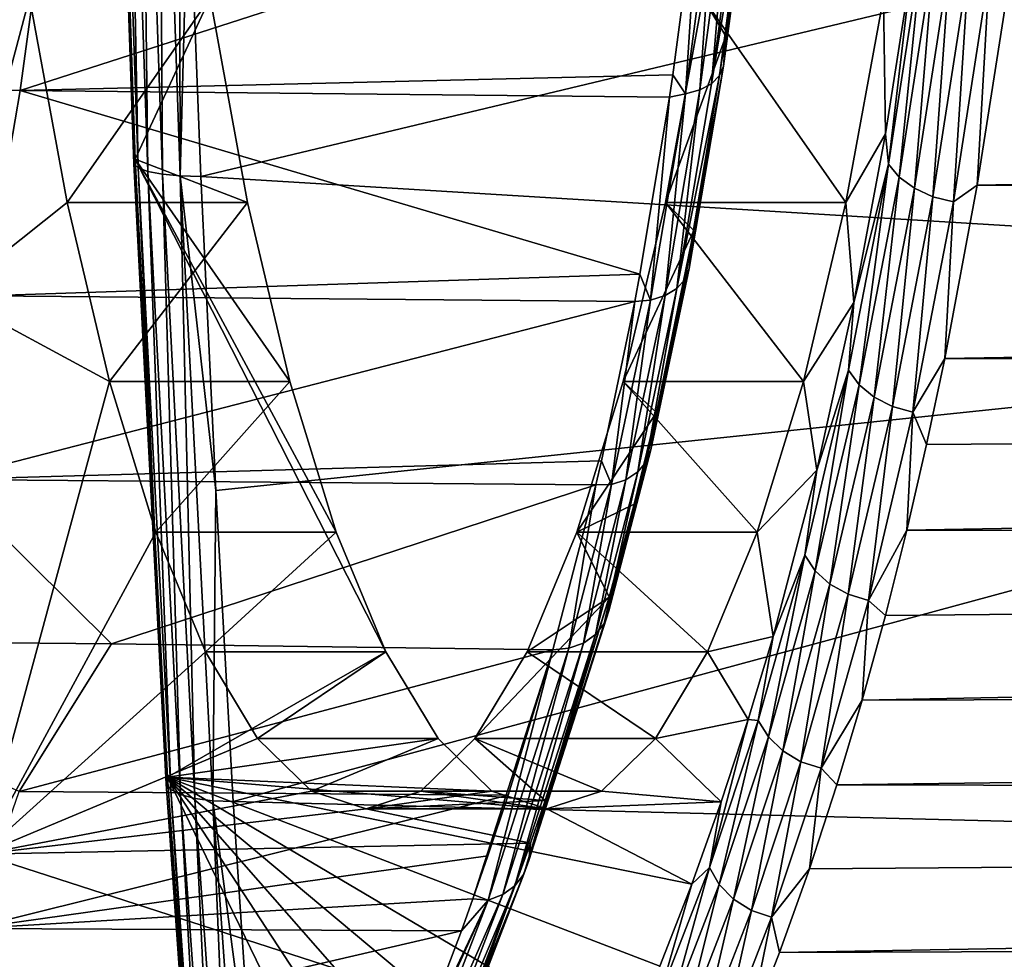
# Model space of a CAD drawing. Header units: metres. Extents: x -23 to 245, y -35 to 23.
# Tile 99 of 166: x 93.68 to 99.83, y -14.93 to -9.05. Entities that reach past the tile are written whole.
import ezdxf

# ---------------------------------------------------------------- set-up
doc = ezdxf.new("R2010")
doc.units = ezdxf.units.M
doc.layers.add('solid_509092_SW0002', color=7, linetype='CONTINUOUS')

msp = doc.modelspace()

# ---------------------------------------------------------------- linework, layer by layer
at = {"layer": 'solid_509092_SW0002'}
for points in [[(94.256851, -6.003351, 282.097809), (94.265114, -5.988284, 281.966461), (94.392303, -9.95524, 281.417297)], [(94.256851, -6.003351, 282.097809), (94.392303, -9.95524, 281.417297), (94.283821, -6.019282, 282.227112)], [(94.868042, -8.917121, 278.937531), (94.400139, -9.927064, 281.288147), (94.265114, -5.988284, 281.966461)], [(94.392303, -9.95524, 281.417297), (94.265114, -5.988284, 281.966461), (94.400139, -9.927064, 281.288147)], [(94.283821, -6.019282, 282.227112), (94.41964, -9.981671, 281.5448), (94.344177, -6.032877, 282.344879)], [(94.392303, -9.95524, 281.417297), (94.41964, -9.981671, 281.5448), (94.283821, -6.019282, 282.227112)], [(94.344177, -6.032877, 282.344879), (94.480301, -10.004227, 281.661041), (94.433647, -6.043174, 282.44278)], [(94.41964, -9.981671, 281.5448), (94.480301, -10.004227, 281.661041), (94.344177, -6.032877, 282.344879)], [(94.433647, -6.043174, 282.44278), (94.570007, -10.021311, 281.757782), (94.545898, -6.049444, 282.513916)], [(94.480301, -10.004227, 281.661041), (94.570007, -10.021311, 281.757782), (94.433647, -6.043174, 282.44278)], [(94.545898, -6.049444, 282.513916), (94.682396, -10.031713, 281.828186), (94.673912, -6.052494, 282.553192)], [(94.570007, -10.021311, 281.757782), (94.682396, -10.031713, 281.828186), (94.545898, -6.049444, 282.513916)], [(94.682396, -10.031713, 281.828186), (94.733627, -8.051791, 282.252686), (94.673912, -6.052494, 282.553192)], [(94.733627, -8.051791, 282.252686), (94.810173, -10.034551, 281.867462), (106.603554, -7.211741, 284.373901)], [(94.810173, -10.034551, 281.867462), (106.740028, -10.762207, 283.688232), (106.603554, -7.211741, 284.373901)], [(93.739845, -8.917085, 278.712982), (93.538231, -7.495651, 279.725861), (93.244957, -10.779222, 281.199158)], [(97.948463, -8.917085, 257.570282), (98.092163, -9.158763, 256.848389), (98.271271, -7.789494, 255.948593)], [(98.261055, -7.96355, 255.929718), (98.271271, -7.789494, 255.948593), (98.092163, -9.158763, 256.848389)], [(98.261055, -7.96355, 255.929718), (98.051849, -9.404115, 256.773529), (98.23761, -8.013888, 255.840332)], [(98.261055, -7.96355, 255.929718), (98.076477, -9.344914, 256.856995), (98.051849, -9.404115, 256.773529)], [(98.261055, -7.96355, 255.929718), (98.092163, -9.158763, 256.848389), (98.076477, -9.344914, 256.856995)], [(94.682396, -10.031713, 281.828186), (94.810173, -10.034551, 281.867462), (94.733627, -8.051791, 282.252686)], [(98.23761, -8.013888, 255.840332), (98.001595, -9.454854, 256.696259), (98.18837, -8.057042, 255.75795)], [(98.23761, -8.013888, 255.840332), (98.051849, -9.404115, 256.773529), (98.001595, -9.454854, 256.696259)], [(98.18837, -8.057042, 255.75795), (98.001595, -9.454854, 256.696259), (98.116737, -8.090031, 255.688278)], [(89.604195, -9.473015, 254.858017), (89.793068, -8.068769, 253.907791), (93.872787, -8.089487, 254.774216)], [(93.681709, -9.496991, 255.722839), (89.604195, -9.473015, 254.858017), (93.872787, -8.089487, 254.774216)], [(93.681709, -9.496991, 255.722839), (93.872787, -8.089487, 254.774216), (97.929367, -8.126592, 255.611313)], [(98.027672, -8.110583, 255.636154), (97.839645, -9.517758, 256.58075), (97.929367, -8.126592, 255.611313)], [(97.929192, -9.493628, 256.630463), (97.839645, -9.517758, 256.58075), (98.027672, -8.110583, 255.636154)], [(98.116737, -8.090031, 255.688278), (97.929192, -9.493628, 256.630463), (98.027672, -8.110583, 255.636154)], [(98.001595, -9.454854, 256.696259), (97.929192, -9.493628, 256.630463), (98.116737, -8.090031, 255.688278)], [(93.681709, -9.496991, 255.722839), (97.929367, -8.126592, 255.611313), (97.7603, -9.400414, 256.457672)], [(97.839645, -9.517758, 256.58075), (97.7603, -9.400414, 256.457672), (97.929367, -8.126592, 255.611313)], [(99.107483, -9.958656, 257.729187), (99.255714, -8.700645, 256.895325), (99.326904, -8.536927, 256.626801)], [(99.107483, -9.958656, 257.729187), (99.326904, -8.536927, 256.626801), (99.175453, -10.039694, 257.649811)], [(99.326904, -8.536927, 256.626801), (99.396629, -8.60675, 256.538727), (99.175453, -10.039694, 257.649811)], [(99.175453, -10.039694, 257.649811), (99.396629, -8.60675, 256.538727), (99.270599, -10.109072, 257.589233)], [(99.396629, -8.60675, 256.538727), (99.493256, -8.666511, 256.470673), (99.270599, -10.109072, 257.589233)], [(99.270599, -10.109072, 257.589233), (99.493256, -8.666511, 256.470673), (99.386169, -10.161798, 257.551788)], [(99.493256, -8.666511, 256.470673), (99.609955, -8.711928, 256.427582), (99.386169, -10.161798, 257.551788)], [(99.076645, -8.917121, 257.794891), (99.255714, -8.700645, 256.895325), (99.088982, -9.769279, 257.73291)], [(99.107483, -9.958656, 257.729187), (99.088982, -9.769279, 257.73291), (99.255714, -8.700645, 256.895325)], [(99.386169, -10.161798, 257.551788), (99.609955, -8.711928, 256.427582), (99.514053, -10.194176, 257.540131)], [(99.609955, -8.711928, 256.427582), (99.738533, -8.739818, 256.412445), (99.514053, -10.194176, 257.540131)], [(99.514053, -10.194176, 257.540131), (99.738533, -8.739818, 256.412445), (99.662552, -10.089878, 257.455902)], [(99.738533, -8.739818, 256.412445), (99.83474, -8.98766, 256.593201), (99.662552, -10.089878, 257.455902)], [(93.974594, -10.197574, 277.533691), (93.739845, -8.917085, 278.712982), (93.244957, -10.779222, 281.199158)], [(94.868042, -8.917121, 278.937531), (93.739845, -8.917085, 278.712982), (93.974594, -10.197574, 277.533691)], [(94.868042, -8.917121, 278.937531), (93.974594, -10.197574, 277.533691), (95.102783, -10.197562, 277.75827)], [(94.868042, -8.917121, 278.937531), (95.102783, -10.197562, 277.75827), (94.400139, -9.927064, 281.288147)], [(97.948463, -8.917085, 257.570282), (97.713715, -10.197574, 258.749573), (98.092163, -9.158763, 256.848389)], [(98.841904, -10.197562, 258.974152), (97.713715, -10.197574, 258.749573), (97.948463, -8.917085, 257.570282)], [(98.841904, -10.197562, 258.974152), (97.948463, -8.917085, 257.570282), (99.076645, -8.917121, 257.794891)], [(98.841904, -10.197562, 258.974152), (99.076645, -8.917121, 257.794891), (99.088982, -9.769279, 257.73291)], [(99.662552, -10.089878, 257.455902), (99.83474, -8.98766, 256.593201), (152.096558, -9.156903, 268.322388)], [(97.713715, -10.197574, 258.749573), (97.892593, -10.37188, 257.850922), (98.092163, -9.158763, 256.848389)], [(98.076477, -9.344914, 256.856995), (98.092163, -9.158763, 256.848389), (97.892593, -10.37188, 257.850922)], [(99.662552, -10.089878, 257.455902), (152.096558, -9.156903, 268.322388), (151.910233, -10.284185, 269.258423)], [(98.076477, -9.344914, 256.856995), (97.836456, -10.677721, 257.855621), (98.051849, -9.404115, 256.773529)], [(98.076477, -9.344914, 256.856995), (97.862526, -10.609964, 257.931793), (97.836456, -10.677721, 257.855621)], [(98.076477, -9.344914, 256.856995), (97.892593, -10.37188, 257.850922), (97.862526, -10.609964, 257.931793)], [(97.739731, -9.538199, 256.560638), (93.681709, -9.496991, 255.722839), (97.7603, -9.400414, 256.457672)], [(97.839645, -9.517758, 256.58075), (97.739731, -9.538199, 256.560638), (97.7603, -9.400414, 256.457672)], [(98.051849, -9.404115, 256.773529), (97.784966, -10.735786, 257.784546), (98.001595, -9.454854, 256.696259)], [(98.051849, -9.404115, 256.773529), (97.836456, -10.677721, 257.855621), (97.784966, -10.735786, 257.784546)], [(93.461563, -10.781363, 256.817413), (89.604195, -9.473015, 254.858017), (93.681709, -9.496991, 255.722839)], [(98.001595, -9.454854, 256.696259), (97.784966, -10.735786, 257.784546), (97.929192, -9.493628, 256.630463)], [(93.461563, -10.781363, 256.817413), (93.681709, -9.496991, 255.722839), (97.554817, -10.645463, 257.486755)], [(97.554817, -10.645463, 257.486755), (93.681709, -9.496991, 255.722839), (97.739731, -9.538199, 256.560638)], [(97.839645, -9.517758, 256.58075), (97.621475, -10.807734, 257.676758), (97.739731, -9.538199, 256.560638)], [(97.711609, -10.780146, 257.723541), (97.621475, -10.807734, 257.676758), (97.839645, -9.517758, 256.58075)], [(97.929192, -9.493628, 256.630463), (97.711609, -10.780146, 257.723541), (97.839645, -9.517758, 256.58075)], [(97.784966, -10.735786, 257.784546), (97.711609, -10.780146, 257.723541), (97.929192, -9.493628, 256.630463)], [(97.621475, -10.807734, 257.676758), (97.554817, -10.645463, 257.486755), (97.739731, -9.538199, 256.560638)], [(98.841904, -10.197562, 258.974152), (99.088982, -9.769279, 257.73291), (98.892357, -10.823297, 258.720673)], [(99.107483, -9.958656, 257.729187), (98.892357, -10.823297, 258.720673), (99.088982, -9.769279, 257.73291)], [(94.392303, -9.95524, 281.417297), (94.400139, -9.927064, 281.288147), (94.601517, -13.791514, 280.276459)], [(94.392303, -9.95524, 281.417297), (94.601517, -13.791514, 280.276459), (94.594322, -13.831808, 280.402435)], [(94.392303, -9.95524, 281.417297), (94.594322, -13.831808, 280.402435), (94.41964, -9.981671, 281.5448)], [(95.966995, -13.006807, 273.416779), (94.601517, -13.791514, 280.276459), (94.400139, -9.927064, 281.288147)], [(95.656631, -12.258755, 274.975922), (95.966995, -13.006807, 273.416779), (94.400139, -9.927064, 281.288147)], [(95.367065, -11.317457, 276.430603), (95.656631, -12.258755, 274.975922), (94.400139, -9.927064, 281.288147)], [(95.102783, -10.197562, 277.75827), (95.367065, -11.317457, 276.430603), (94.400139, -9.927064, 281.288147)], [(98.858391, -11.246696, 258.980591), (98.892357, -10.823297, 258.720673), (99.107483, -9.958656, 257.729187)], [(98.858391, -11.246696, 258.980591), (99.107483, -9.958656, 257.729187), (98.924591, -11.336841, 258.910065)], [(99.107483, -9.958656, 257.729187), (99.175453, -10.039694, 257.649811), (98.924591, -11.336841, 258.910065)], [(94.41964, -9.981671, 281.5448), (94.622192, -13.868542, 280.527222), (94.480301, -10.004227, 281.661041)], [(94.594322, -13.831808, 280.402435), (94.622192, -13.868542, 280.527222), (94.41964, -9.981671, 281.5448)], [(94.480301, -10.004227, 281.661041), (94.683319, -13.899888, 280.641144), (94.570007, -10.021311, 281.757782)], [(94.622192, -13.868542, 280.527222), (94.683319, -13.899888, 280.641144), (94.480301, -10.004227, 281.661041)], [(94.570007, -10.021311, 281.757782), (94.773369, -13.92363, 280.736145), (94.682396, -10.031713, 281.828186)], [(94.683319, -13.899888, 280.641144), (94.773369, -13.92363, 280.736145), (94.570007, -10.021311, 281.757782)], [(94.682396, -10.031713, 281.828186), (94.903481, -11.998494, 281.397888), (94.810173, -10.034551, 281.867462)], [(94.682396, -10.031713, 281.828186), (94.885971, -13.938087, 280.805511), (94.903481, -11.998494, 281.397888)], [(94.773369, -13.92363, 280.736145), (94.885971, -13.938087, 280.805511), (94.682396, -10.031713, 281.828186)], [(94.810173, -10.034551, 281.867462), (94.903481, -11.998494, 281.397888), (106.740028, -10.762207, 283.688232)], [(98.924591, -11.336841, 258.910065), (99.175453, -10.039694, 257.649811), (99.018234, -11.414036, 258.857056)], [(99.175453, -10.039694, 257.649811), (99.270599, -10.109072, 257.589233), (99.018234, -11.414036, 258.857056)], [(99.460205, -11.173791, 258.470215), (99.662552, -10.089878, 257.455902), (151.910233, -10.284185, 269.258423)], [(99.514053, -10.194176, 257.540131), (99.662552, -10.089878, 257.455902), (99.460205, -11.173791, 258.470215)], [(99.018234, -11.414036, 258.857056), (99.270599, -10.109072, 257.589233), (99.132652, -11.472704, 258.825378)], [(99.270599, -10.109072, 257.589233), (99.386169, -10.161798, 257.551788), (99.132652, -11.472704, 258.825378)], [(94.238892, -11.317492, 276.205963), (93.974594, -10.197574, 277.533691), (93.244957, -10.779222, 281.199158)], [(95.102783, -10.197562, 277.75827), (93.974594, -10.197574, 277.533691), (94.238892, -11.317492, 276.205963)], [(95.102783, -10.197562, 277.75827), (94.238892, -11.317492, 276.205963), (95.367065, -11.317457, 276.430603)], [(97.713715, -10.197574, 258.749573), (97.449425, -11.317492, 260.077301), (97.892593, -10.37188, 257.850922)], [(98.577621, -11.317457, 260.301819), (97.449425, -11.317492, 260.077301), (97.713715, -10.197574, 258.749573)], [(98.577621, -11.317457, 260.301819), (97.713715, -10.197574, 258.749573), (98.841904, -10.197562, 258.974152)], [(98.577621, -11.317457, 260.301819), (98.841904, -10.197562, 258.974152), (98.892357, -10.823297, 258.720673)], [(99.132652, -11.472704, 258.825378), (99.386169, -10.161798, 257.551788), (99.259834, -11.50873, 258.81723)], [(99.386169, -10.161798, 257.551788), (99.514053, -10.194176, 257.540131), (99.259834, -11.50873, 258.81723)], [(99.259834, -11.50873, 258.81723), (99.514053, -10.194176, 257.540131), (99.460205, -11.173791, 258.470215)], [(99.460205, -11.173791, 258.470215), (151.910233, -10.284185, 269.258423), (151.703827, -11.321763, 270.295349)], [(97.449425, -11.317492, 260.077301), (97.658218, -11.510441, 259.028381), (97.892593, -10.37188, 257.850922)], [(97.862526, -10.609964, 257.931793), (97.892593, -10.37188, 257.850922), (97.658218, -11.510441, 259.028381)], [(97.862526, -10.609964, 257.931793), (97.594398, -11.818161, 259.071655), (97.836456, -10.677721, 257.855621)], [(97.862526, -10.609964, 257.931793), (97.621956, -11.743347, 259.14032), (97.594398, -11.818161, 259.071655)], [(97.862526, -10.609964, 257.931793), (97.658218, -11.510441, 259.028381), (97.621956, -11.743347, 259.14032)], [(97.522629, -10.816977, 257.64801), (93.461563, -10.781363, 256.817413), (97.554817, -10.645463, 257.486755)], [(97.621475, -10.807734, 257.676758), (97.522629, -10.816977, 257.64801), (97.554817, -10.645463, 257.486755)], [(97.836456, -10.677721, 257.855621), (97.594398, -11.818161, 259.071655), (97.784966, -10.735786, 257.784546)], [(94.903481, -11.998494, 281.397888), (95.013451, -13.941787, 280.844482), (106.740028, -10.762207, 283.688232)], [(95.013451, -13.941787, 280.844482), (106.929947, -14.246402, 282.734131), (106.740028, -10.762207, 283.688232)], [(97.784966, -10.735786, 257.784546), (97.541626, -11.882269, 259.007019), (97.711609, -10.780146, 257.723541)], [(97.594398, -11.818161, 259.071655), (97.541626, -11.882269, 259.007019), (97.784966, -10.735786, 257.784546)], [(93.21489, -11.928793, 258.044342), (93.461563, -10.781363, 256.817413), (97.522629, -10.816977, 257.64801)], [(93.21489, -11.928793, 258.044342), (97.522629, -10.816977, 257.64801), (97.31382, -11.81322, 258.694305)], [(94.238892, -11.317492, 276.205963), (93.244957, -10.779222, 281.199158), (93.438194, -14.272393, 280.228424)], [(97.376564, -11.961674, 258.907135), (97.31382, -11.81322, 258.694305), (97.522629, -10.816977, 257.64801)], [(97.621475, -10.807734, 257.676758), (97.376564, -11.961674, 258.907135), (97.522629, -10.816977, 257.64801)], [(97.4673, -11.931235, 258.950867), (97.376564, -11.961674, 258.907135), (97.621475, -10.807734, 257.676758)], [(97.711609, -10.780146, 257.723541), (97.4673, -11.931235, 258.950867), (97.621475, -10.807734, 257.676758)], [(97.541626, -11.882269, 259.007019), (97.4673, -11.931235, 258.950867), (97.711609, -10.780146, 257.723541)], [(98.577621, -11.317457, 260.301819), (98.892357, -10.823297, 258.720673), (98.660225, -11.870509, 259.886841)], [(98.858391, -11.246696, 258.980591), (98.660225, -11.870509, 259.886841), (98.892357, -10.823297, 258.720673)], [(99.259834, -11.50873, 258.81723), (99.460205, -11.173791, 258.470215), (99.346138, -11.711155, 259.042175)], [(99.346138, -11.711155, 259.042175), (99.460205, -11.173791, 258.470215), (151.703827, -11.321763, 270.295349)], [(98.58564, -12.403219, 260.3508), (98.660225, -11.870509, 259.886841), (98.858391, -11.246696, 258.980591)], [(98.58564, -12.403219, 260.3508), (98.858391, -11.246696, 258.980591), (98.650146, -12.500509, 260.288788)], [(98.858391, -11.246696, 258.980591), (98.924591, -11.336841, 258.910065), (98.650146, -12.500509, 260.288788)], [(94.528442, -12.258746, 274.751343), (94.238892, -11.317492, 276.205963), (93.438194, -14.272393, 280.228424)], [(95.367065, -11.317457, 276.430603), (94.238892, -11.317492, 276.205963), (94.528442, -12.258746, 274.751343)], [(95.367065, -11.317457, 276.430603), (94.528442, -12.258746, 274.751343), (95.656631, -12.258755, 274.975922)], [(97.449425, -11.317492, 260.077301), (97.159874, -12.258746, 261.531921), (97.658218, -11.510441, 259.028381)], [(98.288055, -12.258755, 261.7565), (97.159874, -12.258746, 261.531921), (97.449425, -11.317492, 260.077301)], [(98.288055, -12.258755, 261.7565), (97.449425, -11.317492, 260.077301), (98.577621, -11.317457, 260.301819)], [(98.288055, -12.258755, 261.7565), (98.577621, -11.317457, 260.301819), (98.660225, -11.870509, 259.886841)], [(99.222412, -12.246625, 259.66272), (151.703827, -11.321763, 270.295349), (151.478851, -12.276309, 271.425568)], [(99.222412, -12.246625, 259.66272), (99.346138, -11.711155, 259.042175), (151.703827, -11.321763, 270.295349)], [(98.650146, -12.500509, 260.288788), (98.924591, -11.336841, 258.910065), (98.74234, -12.583844, 260.243042)], [(98.924591, -11.336841, 258.910065), (99.018234, -11.414036, 258.857056), (98.74234, -12.583844, 260.243042)], [(98.74234, -12.583844, 260.243042), (99.018234, -11.414036, 258.857056), (98.855667, -12.647179, 260.216888)], [(99.018234, -11.414036, 258.857056), (99.132652, -11.472704, 258.825378), (98.855667, -12.647179, 260.216888)], [(98.855667, -12.647179, 260.216888), (99.132652, -11.472704, 258.825378), (98.98217, -12.68607, 260.212128)], [(99.132652, -11.472704, 258.825378), (99.259834, -11.50873, 258.81723), (98.98217, -12.68607, 260.212128)], [(97.159874, -12.258746, 261.531921), (97.518753, -12.084163, 259.729004), (97.658218, -11.510441, 259.028381)], [(97.621956, -11.743347, 259.14032), (97.658218, -11.510441, 259.028381), (97.518753, -12.084163, 259.729004)], [(98.98217, -12.68607, 260.212128), (99.259834, -11.50873, 258.81723), (99.222412, -12.246625, 259.66272)], [(99.259834, -11.50873, 258.81723), (99.346138, -11.711155, 259.042175), (99.222412, -12.246625, 259.66272)], [(97.621956, -11.743347, 259.14032), (97.362671, -12.665122, 260.513092), (97.36071, -12.750681, 260.452759)], [(97.621956, -11.743347, 259.14032), (97.36071, -12.750681, 260.452759), (97.594398, -11.818161, 259.071655)], [(97.621956, -11.743347, 259.14032), (97.518753, -12.084163, 259.729004), (97.362671, -12.665122, 260.513092)], [(97.278954, -11.96292, 258.868927), (93.21489, -11.928793, 258.044342), (97.31382, -11.81322, 258.694305)], [(97.376564, -11.961674, 258.907135), (97.278954, -11.96292, 258.868927), (97.31382, -11.81322, 258.694305)], [(97.594398, -11.818161, 259.071655), (97.36071, -12.750681, 260.452759), (97.331787, -12.830753, 260.3909)], [(97.594398, -11.818161, 259.071655), (97.331787, -12.830753, 260.3909), (97.541626, -11.882269, 259.007019)], [(98.288055, -12.258755, 261.7565), (98.660225, -11.870509, 259.886841), (98.386452, -12.911506, 261.262207)], [(98.58564, -12.403219, 260.3508), (98.386452, -12.911506, 261.262207), (98.660225, -11.870509, 259.886841)], [(93.21489, -11.928793, 258.044342), (94.252396, -12.95792, 259.649017), (91.569504, -12.931415, 259.092163)], [(97.278954, -11.96292, 258.868927), (94.252396, -12.95792, 259.649017), (93.21489, -11.928793, 258.044342)], [(97.4673, -11.931235, 258.950867), (97.277855, -12.899363, 260.332123), (97.202644, -12.951761, 260.280426)], [(97.4673, -11.931235, 258.950867), (97.202644, -12.951761, 260.280426), (97.376564, -11.961674, 258.907135)], [(97.541626, -11.882269, 259.007019), (97.331787, -12.830753, 260.3909), (97.277855, -12.899363, 260.332123)], [(97.541626, -11.882269, 259.007019), (97.277855, -12.899363, 260.332123), (97.4673, -11.931235, 258.950867)], [(97.278954, -11.96292, 258.868927), (97.010414, -12.994804, 260.212036), (94.252396, -12.95792, 259.649017)], [(94.885971, -13.938087, 280.805511), (95.013451, -13.941787, 280.844482), (94.903481, -11.998494, 281.397888)], [(97.111359, -12.984324, 260.239471), (97.010414, -12.994804, 260.212036), (97.278954, -11.96292, 258.868927)], [(97.376564, -11.961674, 258.907135), (97.111359, -12.984324, 260.239471), (97.278954, -11.96292, 258.868927)], [(97.376564, -11.961674, 258.907135), (97.202644, -12.951761, 260.280426), (97.111359, -12.984324, 260.239471)], [(97.159874, -12.258746, 261.531921), (97.362671, -12.665122, 260.513092), (97.518753, -12.084163, 259.729004)], [(94.838791, -13.006787, 273.192261), (94.528442, -12.258746, 274.751343), (93.438194, -14.272393, 280.228424)], [(95.656631, -12.258755, 274.975922), (94.528442, -12.258746, 274.751343), (94.838791, -13.006787, 273.192261)], [(95.656631, -12.258755, 274.975922), (94.838791, -13.006787, 273.192261), (95.966995, -13.006807, 273.416779)], [(97.159874, -12.258746, 261.531921), (96.849518, -13.006787, 263.091003), (97.362671, -12.665122, 260.513092)], [(97.977699, -13.006807, 263.315643), (96.849518, -13.006787, 263.091003), (97.159874, -12.258746, 261.531921)], [(97.977699, -13.006807, 263.315643), (97.159874, -12.258746, 261.531921), (98.288055, -12.258755, 261.7565)], [(97.977699, -13.006807, 263.315643), (98.288055, -12.258755, 261.7565), (98.386452, -12.911506, 261.262207)], [(98.942993, -13.309868, 261.064575), (151.478851, -12.276309, 271.425568), (151.236496, -13.153212, 272.643036)], [(98.942993, -13.309868, 261.064575), (99.088448, -12.779103, 260.334717), (151.478851, -12.276309, 271.425568)], [(98.98217, -12.68607, 260.212128), (99.222412, -12.246625, 259.66272), (99.088448, -12.779103, 260.334717)], [(99.088448, -12.779103, 260.334717), (99.222412, -12.246625, 259.66272), (151.478851, -12.276309, 271.425568)], [(98.294418, -13.435766, 261.813873), (98.386452, -12.911506, 261.262207), (98.58564, -12.403219, 260.3508)], [(98.294418, -13.435766, 261.813873), (98.58564, -12.403219, 260.3508), (98.357338, -13.538589, 261.759766)], [(98.58564, -12.403219, 260.3508), (98.650146, -12.500509, 260.288788), (98.357338, -13.538589, 261.759766)], [(98.357338, -13.538589, 261.759766), (98.650146, -12.500509, 260.288788), (98.448196, -13.626685, 261.720734)], [(98.650146, -12.500509, 260.288788), (98.74234, -12.583844, 260.243042), (98.448196, -13.626685, 261.720734)], [(98.448196, -13.626685, 261.720734), (98.74234, -12.583844, 260.243042), (98.560501, -13.693639, 261.699677)], [(98.74234, -12.583844, 260.243042), (98.855667, -12.647179, 260.216888), (98.560501, -13.693639, 261.699677)], [(96.523354, -13.549646, 264.729553), (96.963028, -13.936404, 262.520782), (97.362671, -12.665122, 260.513092)], [(96.849518, -13.006787, 263.091003), (96.523354, -13.549646, 264.729553), (97.362671, -12.665122, 260.513092)], [(96.859818, -14.311581, 262.968353), (97.362671, -12.665122, 260.513092), (96.963028, -13.936404, 262.520782)], [(97.36071, -12.750681, 260.452759), (97.362671, -12.665122, 260.513092), (96.859818, -14.311581, 262.968353)], [(98.560501, -13.693639, 261.699677), (98.855667, -12.647179, 260.216888), (98.686386, -13.734752, 261.69809)], [(98.855667, -12.647179, 260.216888), (98.98217, -12.68607, 260.212128), (98.686386, -13.734752, 261.69809)], [(98.686386, -13.734752, 261.69809), (98.98217, -12.68607, 260.212128), (98.942993, -13.309868, 261.064575)], [(98.98217, -12.68607, 260.212128), (99.088448, -12.779103, 260.334717), (98.942993, -13.309868, 261.064575)], [(97.331787, -12.830753, 260.3909), (97.36071, -12.750681, 260.452759), (96.859818, -14.311581, 262.968353)], [(97.331787, -12.830753, 260.3909), (96.859818, -14.311581, 262.968353), (96.829178, -14.396637, 262.91449)], [(97.277855, -12.899363, 260.332123), (97.331787, -12.830753, 260.3909), (96.829178, -14.396637, 262.91449)], [(97.277855, -12.899363, 260.332123), (96.829178, -14.396637, 262.91449), (96.773766, -14.469481, 262.862579)], [(97.202644, -12.951761, 260.280426), (97.277855, -12.899363, 260.332123), (96.773766, -14.469481, 262.862579)], [(97.977699, -13.006807, 263.315643), (98.386452, -12.911506, 261.262207), (98.231262, -13.429324, 262.04184)], [(98.294418, -13.435766, 261.813873), (98.231262, -13.429324, 262.04184), (98.386452, -12.911506, 261.262207)], [(93.67527, -13.880774, 261.020111), (91.569504, -12.931415, 259.092163), (94.252396, -12.95792, 259.649017)], [(93.67527, -13.880774, 261.020111), (94.252396, -12.95792, 259.649017), (97.010414, -12.994804, 260.212036)], [(97.202644, -12.951761, 260.280426), (96.773766, -14.469481, 262.862579), (96.697418, -14.525074, 262.816162)], [(97.111359, -12.984324, 260.239471), (97.202644, -12.951761, 260.280426), (96.697418, -14.525074, 262.816162)], [(95.164955, -13.549646, 271.553711), (94.838791, -13.006787, 273.192261), (93.438194, -14.272393, 280.228424)], [(96.731796, -13.903583, 261.608368), (93.67527, -13.880774, 261.020111), (97.010414, -12.994804, 260.212036)], [(95.966995, -13.006807, 273.416779), (96.293144, -13.549645, 271.77829), (94.601517, -13.791514, 280.276459)], [(95.966995, -13.006807, 273.416779), (94.838791, -13.006787, 273.192261), (95.164955, -13.549646, 271.553711)], [(95.966995, -13.006807, 273.416779), (95.164955, -13.549646, 271.553711), (96.293144, -13.549645, 271.77829)], [(96.510773, -14.551458, 262.718719), (96.731796, -13.903583, 261.608368), (97.010414, -12.994804, 260.212036)], [(96.605415, -14.559566, 262.778473), (96.510773, -14.551458, 262.718719), (97.010414, -12.994804, 260.212036)], [(97.651543, -13.549645, 264.954132), (96.523354, -13.549646, 264.729553), (96.849518, -13.006787, 263.091003)], [(97.111359, -12.984324, 260.239471), (96.605415, -14.559566, 262.778473), (97.010414, -12.994804, 260.212036)], [(97.111359, -12.984324, 260.239471), (96.697418, -14.525074, 262.816162), (96.605415, -14.559566, 262.778473)], [(97.651543, -13.549645, 264.954132), (96.849518, -13.006787, 263.091003), (97.977699, -13.006807, 263.315643)], [(97.651543, -13.549645, 264.954132), (97.977699, -13.006807, 263.315643), (98.231262, -13.429324, 262.04184)], [(98.785347, -13.837515, 261.855743), (151.236496, -13.153212, 272.643036), (150.977951, -13.957645, 273.941925)], [(98.785347, -13.837515, 261.855743), (98.942993, -13.309868, 261.064575), (151.236496, -13.153212, 272.643036)], [(98.686386, -13.734752, 261.69809), (98.942993, -13.309868, 261.064575), (98.785347, -13.837515, 261.855743)], [(97.651543, -13.549645, 264.954132), (98.231262, -13.429324, 262.04184), (98.062973, -13.945443, 262.887238)], [(97.988922, -14.35485, 263.348633), (98.062973, -13.945443, 262.887238), (98.231262, -13.429324, 262.04184)], [(97.988922, -14.35485, 263.348633), (98.231262, -13.429324, 262.04184), (98.294418, -13.435766, 261.813873)], [(97.988922, -14.35485, 263.348633), (98.294418, -13.435766, 261.813873), (98.050423, -14.461903, 263.301605)], [(98.294418, -13.435766, 261.813873), (98.357338, -13.538589, 261.759766), (98.050423, -14.461903, 263.301605)], [(95.501862, -13.878831, 269.861176), (95.164955, -13.549646, 271.553711), (93.438194, -14.272393, 280.228424)], [(96.293144, -13.549645, 271.77829), (96.630043, -13.878824, 270.085815), (94.601517, -13.791514, 280.276459)], [(96.293144, -13.549645, 271.77829), (95.164955, -13.549646, 271.553711), (95.501862, -13.878831, 269.861176)], [(96.293144, -13.549645, 271.77829), (95.501862, -13.878831, 269.861176), (96.630043, -13.878824, 270.085815)], [(96.523354, -13.549646, 264.729553), (96.186447, -13.878831, 266.422089), (96.963028, -13.936404, 262.520782)], [(97.314644, -13.878824, 266.646606), (96.186447, -13.878831, 266.422089), (96.523354, -13.549646, 264.729553)], [(97.314644, -13.878824, 266.646606), (96.523354, -13.549646, 264.729553), (97.651543, -13.549645, 264.954132)], [(97.314644, -13.878824, 266.646606), (97.651543, -13.549645, 264.954132), (98.062973, -13.945443, 262.887238)], [(98.050423, -14.461903, 263.301605), (98.357338, -13.538589, 261.759766), (98.140068, -14.553646, 263.268646)], [(98.357338, -13.538589, 261.759766), (98.448196, -13.626685, 261.720734), (98.140068, -14.553646, 263.268646)], [(98.140068, -14.553646, 263.268646), (98.448196, -13.626685, 261.720734), (98.251457, -14.623371, 263.252228)], [(98.448196, -13.626685, 261.720734), (98.560501, -13.693639, 261.699677), (98.251457, -14.623371, 263.252228)], [(98.251457, -14.623371, 263.252228), (98.560501, -13.693639, 261.699677), (98.37677, -14.666187, 263.253479)], [(98.560501, -13.693639, 261.699677), (98.686386, -13.734752, 261.69809), (98.37677, -14.666187, 263.253479)], [(98.37677, -14.666187, 263.253479), (98.686386, -13.734752, 261.69809), (98.613792, -14.363657, 262.716888)], [(98.686386, -13.734752, 261.69809), (98.785347, -13.837515, 261.855743), (98.613792, -14.363657, 262.716888)], [(94.594322, -13.831808, 280.402435), (94.601517, -13.791514, 280.276459), (94.86776, -17.554037, 278.938965)], [(94.594322, -13.831808, 280.402435), (94.86776, -17.554037, 278.938965), (94.861259, -17.604074, 279.061371)], [(94.594322, -13.831808, 280.402435), (94.861259, -17.604074, 279.061371), (94.622192, -13.868542, 280.527222)], [(94.601517, -13.791514, 280.276459), (96.367134, -17.42696, 271.406616), (94.86776, -17.554037, 278.938965)], [(94.601517, -13.791514, 280.276459), (96.675629, -16.959629, 269.856812), (96.367134, -17.42696, 271.406616)], [(94.601517, -13.791514, 280.276459), (96.959297, -16.476294, 268.431732), (96.675629, -16.959629, 269.856812)], [(94.601517, -13.791514, 280.276459), (97.220398, -15.982533, 267.120056), (96.959297, -16.476294, 268.431732)], [(94.601517, -13.791514, 280.276459), (97.459274, -15.479463, 265.920044), (97.220398, -15.982533, 267.120056)], [(94.601517, -13.791514, 280.276459), (97.678673, -14.971633, 264.817871), (97.459274, -15.479463, 265.920044)], [(94.601517, -13.791514, 280.276459), (97.878868, -14.459547, 263.812164), (97.678673, -14.971633, 264.817871)], [(96.972343, -13.989155, 268.366211), (97.878868, -14.459547, 263.812164), (94.601517, -13.791514, 280.276459)], [(96.630043, -13.878824, 270.085815), (96.972343, -13.989155, 268.366211), (94.601517, -13.791514, 280.276459)], [(98.613792, -14.363657, 262.716888), (98.785347, -13.837515, 261.855743), (150.977951, -13.957645, 273.941925)], [(93.376991, -14.737365, 262.505798), (93.67527, -13.880774, 261.020111), (96.731796, -13.903583, 261.608368)], [(93.376991, -14.737365, 262.505798), (96.731796, -13.903583, 261.608368), (96.604797, -14.281925, 262.246124)], [(95.501862, -13.878831, 269.861176), (93.438194, -14.272393, 280.228424), (95.844154, -13.989155, 268.141632)], [(94.622192, -13.868542, 280.527222), (94.889816, -17.650826, 279.182617), (94.683319, -13.899888, 280.641144)], [(94.861259, -17.604074, 279.061371), (94.889816, -17.650826, 279.182617), (94.622192, -13.868542, 280.527222)], [(94.683319, -13.899888, 280.641144), (94.951538, -17.690722, 279.293518), (94.773369, -13.92363, 280.736145)], [(94.889816, -17.650826, 279.182617), (94.951538, -17.690722, 279.293518), (94.683319, -13.899888, 280.641144)], [(96.630043, -13.878824, 270.085815), (95.501862, -13.878831, 269.861176), (95.844154, -13.989155, 268.141632)], [(96.630043, -13.878824, 270.085815), (95.844154, -13.989155, 268.141632), (96.972343, -13.989155, 268.366211)], [(96.186447, -13.878831, 266.422089), (95.844154, -13.989155, 268.141632), (96.963028, -13.936404, 262.520782)], [(96.972343, -13.989155, 268.366211), (95.844154, -13.989155, 268.141632), (96.186447, -13.878831, 266.422089)], [(97.314644, -13.878824, 266.646606), (96.972343, -13.989155, 268.366211), (96.186447, -13.878831, 266.422089)], [(96.510773, -14.551458, 262.718719), (96.604797, -14.281925, 262.246124), (96.731796, -13.903583, 261.608368)], [(97.314644, -13.878824, 266.646606), (98.062973, -13.945443, 262.887238), (96.972343, -13.989155, 268.366211)], [(94.773369, -13.92363, 280.736145), (95.042046, -17.720942, 279.38623), (94.885971, -13.938087, 280.805511)], [(94.951538, -17.690722, 279.293518), (95.042046, -17.720942, 279.38623), (94.773369, -13.92363, 280.736145)], [(94.885971, -13.938087, 280.805511), (95.139771, -15.858811, 280.208771), (95.013451, -13.941787, 280.844482)], [(94.885971, -13.938087, 280.805511), (95.154938, -17.739346, 279.454193), (95.139771, -15.858811, 280.208771)], [(95.042046, -17.720942, 279.38623), (95.154938, -17.739346, 279.454193), (94.885971, -13.938087, 280.805511)], [(95.013451, -13.941787, 280.844482), (95.139771, -15.858811, 280.208771), (106.929947, -14.246402, 282.734131)], [(95.844154, -13.989155, 268.141632), (96.870247, -14.203135, 262.986908), (96.963028, -13.936404, 262.520782)], [(96.859818, -14.311581, 262.968353), (96.963028, -13.936404, 262.520782), (96.870247, -14.203135, 262.986908)], [(96.972343, -13.989155, 268.366211), (98.062973, -13.945443, 262.887238), (97.878868, -14.459547, 263.812164)], [(97.988922, -14.35485, 263.348633), (97.878868, -14.459547, 263.812164), (98.062973, -13.945443, 262.887238)], [(98.427254, -14.886887, 263.653503), (150.977951, -13.957645, 273.941925), (150.704178, -14.693997, 275.317261)], [(98.427254, -14.886887, 263.653503), (98.613792, -14.363657, 262.716888), (150.977951, -13.957645, 273.941925)], [(95.844154, -13.989155, 268.141632), (93.438194, -14.272393, 280.228424), (96.870247, -14.203135, 262.986908)], [(96.474846, -15.252441, 264.973267), (96.870247, -14.203135, 262.986908), (93.438194, -14.272393, 280.228424)], [(96.336334, -15.672327, 265.598236), (96.870247, -14.203135, 262.986908), (96.474846, -15.252441, 264.973267)], [(96.336334, -15.672327, 265.598236), (96.859818, -14.311581, 262.968353), (96.870247, -14.203135, 262.986908)], [(93.405518, -14.304438, 280.322479), (93.684097, -17.673637, 278.993042), (93.438194, -14.272393, 280.228424)], [(96.474846, -15.252441, 264.973267), (93.438194, -14.272393, 280.228424), (93.684097, -17.673637, 278.993042)], [(95.139771, -15.858811, 280.208771), (95.282097, -17.744604, 279.492493), (106.929947, -14.246402, 282.734131)], [(95.282097, -17.744604, 279.492493), (107.26931, -17.648642, 281.532379), (106.929947, -14.246402, 282.734131)], [(96.510773, -14.551458, 262.718719), (93.376991, -14.737365, 262.505798), (96.604797, -14.281925, 262.246124)], [(93.652023, -17.713394, 279.084229), (93.684097, -17.673637, 278.993042), (93.405518, -14.304438, 280.322479)], [(96.304573, -15.760346, 265.550201), (96.829178, -14.396637, 262.91449), (96.859818, -14.311581, 262.968353)], [(96.336334, -15.672327, 265.598236), (96.304573, -15.760346, 265.550201), (96.859818, -14.311581, 262.968353)], [(96.248222, -15.835742, 265.503265), (96.773766, -14.469481, 262.862579), (96.829178, -14.396637, 262.91449)], [(96.304573, -15.760346, 265.550201), (96.248222, -15.835742, 265.503265), (96.829178, -14.396637, 262.91449)], [(97.672493, -15.172022, 264.938293), (97.878868, -14.459547, 263.812164), (97.988922, -14.35485, 263.348633)], [(97.672493, -15.172022, 264.938293), (97.988922, -14.35485, 263.348633), (97.732719, -15.28232, 264.897644)], [(97.988922, -14.35485, 263.348633), (98.050423, -14.461903, 263.301605), (97.732719, -15.28232, 264.897644)], [(98.37677, -14.666187, 263.253479), (98.613792, -14.363657, 262.716888), (98.427254, -14.886887, 263.653503)], [(97.672493, -15.172022, 264.938293), (97.678673, -14.971633, 264.817871), (97.878868, -14.459547, 263.812164)], [(96.171181, -15.893299, 265.460663), (96.697418, -14.525074, 262.816162), (96.773766, -14.469481, 262.862579)], [(96.248222, -15.835742, 265.503265), (96.171181, -15.893299, 265.460663), (96.773766, -14.469481, 262.862579)], [(97.732719, -15.28232, 264.897644), (98.050423, -14.461903, 263.301605), (97.821281, -15.37687, 264.870148)], [(98.050423, -14.461903, 263.301605), (98.140068, -14.553646, 263.268646), (97.821281, -15.37687, 264.870148)], [(96.510773, -14.551458, 262.718719), (96.438972, -14.752207, 263.079712), (93.376991, -14.737365, 262.505798)], [(96.605415, -14.559566, 262.778473), (95.982956, -15.927284, 265.371948), (96.10997, -15.617441, 264.733521)], [(96.078781, -15.92904, 265.425323), (95.982956, -15.927284, 265.371948), (96.605415, -14.559566, 262.778473)], [(96.078781, -15.92904, 265.425323), (96.605415, -14.559566, 262.778473), (96.697418, -14.525074, 262.816162)], [(96.171181, -15.893299, 265.460663), (96.078781, -15.92904, 265.425323), (96.697418, -14.525074, 262.816162)], [(96.605415, -14.559566, 262.778473), (96.10997, -15.617441, 264.733521), (96.129166, -15.569438, 264.637054)], [(96.605415, -14.559566, 262.778473), (96.129166, -15.569438, 264.637054), (96.438972, -14.752207, 263.079712)], [(96.605415, -14.559566, 262.778473), (96.438972, -14.752207, 263.079712), (96.510773, -14.551458, 262.718719)], [(97.821281, -15.37687, 264.870148), (98.140068, -14.553646, 263.268646), (97.931847, -15.448728, 264.857849)], [(98.140068, -14.553646, 263.268646), (98.251457, -14.623371, 263.252228), (97.931847, -15.448728, 264.857849)], [(97.931847, -15.448728, 264.857849), (98.251457, -14.623371, 263.252228), (98.056656, -15.492852, 264.861633)], [(98.251457, -14.623371, 263.252228), (98.37677, -14.666187, 263.253479), (98.056656, -15.492852, 264.861633)], [(98.002037, -15.92321, 265.789093), (150.704178, -14.693997, 275.317261), (150.416077, -15.36625, 276.764587)], [(98.002037, -15.92321, 265.789093), (98.223892, -15.40713, 264.674744), (150.704178, -14.693997, 275.317261)], [(98.056656, -15.492852, 264.861633), (98.37677, -14.666187, 263.253479), (98.223892, -15.40713, 264.674744)], [(98.37677, -14.666187, 263.253479), (98.427254, -14.886887, 263.653503), (98.223892, -15.40713, 264.674744)], [(98.223892, -15.40713, 264.674744), (98.427254, -14.886887, 263.653503), (150.704178, -14.693997, 275.317261)], [(93.073433, -15.532307, 264.018829), (93.376991, -14.737365, 262.505798), (96.438972, -14.752207, 263.079712)], [(93.073433, -15.532307, 264.018829), (96.438972, -14.752207, 263.079712), (96.129166, -15.569438, 264.637054)]]:
    msp.add_3dface(points, dxfattribs=at)

doc.saveas('drawing.dxf')
